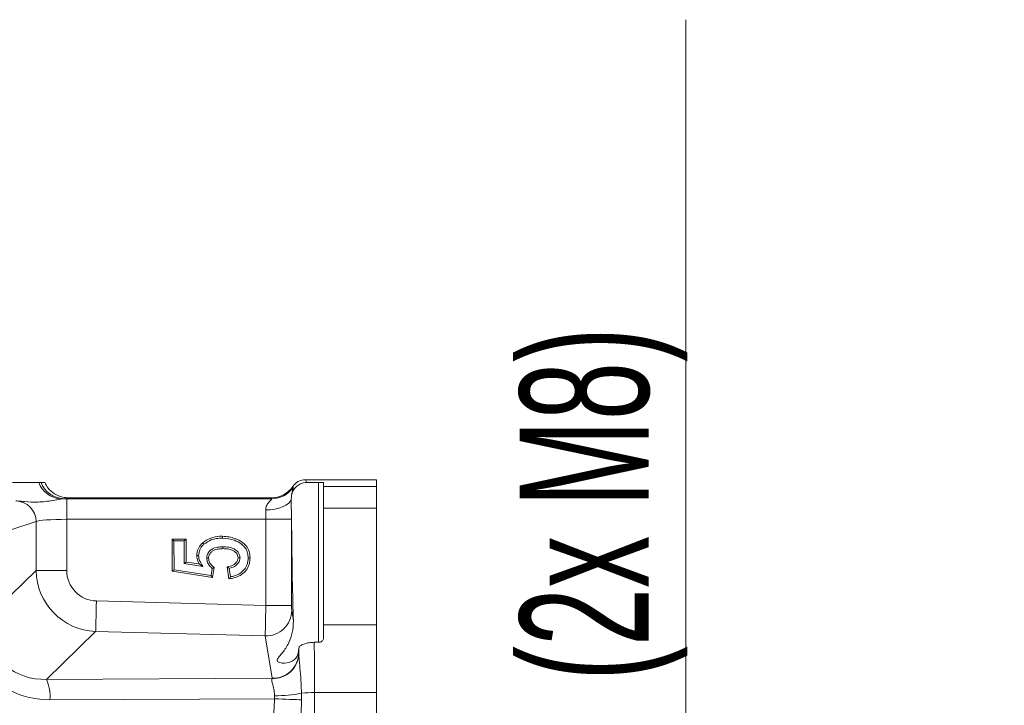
# Model space of a CAD drawing. Header units: millimetres. Extents: x 0 to 8410, y 0 to 5940.
# Tile 107 of 256: x 1213 to 1594, y 4704 to 4970. Entities that reach past the tile are written whole.
import ezdxf

# ---------------------------------------------------------------- set-up
doc = ezdxf.new("R2010")
doc.units = ezdxf.units.MM
doc.header["$LTSCALE"] = 10
doc.styles.add('SLDTEXTSTYLE0', font='TXT', dxfattribs={"width": 0.605})
doc.dimstyles.new('SLDDIMSTYLE15', dxfattribs={"dimtxt": 50, "dimasz": 50, "dimexe": 0, "dimexo": 0.0625, "dimgap": 12.5, "dimtad": 1, "dimtoh": 1, "dimdec": 1, "dimlfac": 0.5, "dimrnd": 1e-09, "dimzin": 12, "dimdsep": 46, "dimtxsty": 'SLDTEXTSTYLE0', "dimsah": 1, "dimcen": 0.09, "dimadec": 0, "dimazin": 0, "dimtfac": 1, "dimtofl": 0, "dimtmove": 0, "dimatfit": 3, "dimfxl": 0, "dimfrac": 2, "dimtolj": 1, "dimtzin": 12, "dimarcsym": 0})

# ---------------------------------------------------------------- blocks, each defined once
blk = doc.blocks.new('*D66')
at = {"color": 7, "linetype": 'Continuous', "lineweight": 0}
for p, q in [((1470.98, 4579.2), (1470.98, 4969.77)), ((1362.9, 4579.2), (1485.98, 4579.2)), ((1470.98, 4363.2), (1470.98, 4579.2)), ((1222.76, 4363.2), (1485.98, 4363.2))]:
    blk.add_line(p, q, dxfattribs=at)
for points in [[(1470.98, 4579.2), (1463.48, 4529.2), (1478.48, 4529.2)], [(1470.98, 4363.2), (1478.48, 4413.2), (1463.48, 4413.2)]]:
    blk.add_solid(points, dxfattribs=at)
at = {"color": 7, "linetype": 'Continuous', "lineweight": 0, "char_height": 50, "attachment_point": 1, "rotation": 90, "style": 'SLDTEXTSTYLE0'}
for s, insert in [(' (2x M8)', (1406.52, 4702.03)), ('108', (1406.52, 4587.45))]:
    blk.add_mtext(s, dxfattribs=dict(at, insert=insert))

msp = doc.modelspace()

# ---------------------------------------------------------------- linework, layer by layer
at = {"color": 7, "linetype": 'Continuous', "lineweight": 0}
for p, q in [((1220.79054, 4790.204191), (1219.911252, 4790.204191)), ((1222.203409, 4790.204191), (1220.79054, 4790.204191)), ((1323.370372, 4791.204193), (1350.97674, 4791.204193)), ((1328.376566, 4790.176042), (1323.884164, 4790.176042)), ((1330.37654, 4790.069678), (1330.37654, 4788.601109)), ((1350.97674, 4791.204193), (1350.97674, 4788.601109)), ((1330.37654, 4780.184724), (1330.37654, 4788.601109)), ((1350.97674, 4780.184724), (1350.97674, 4788.601109)), ((1231.82789, 4784.204193), (1310.153281, 4784.204193)), ((1317.960178, 4784.889647), (1317.850982, 4783.531838)), ((1317.850982, 4783.531838), (1317.922865, 4775.878766)), ((1330.37654, 4780.184724), (1330.37654, 4734.917306)), ((1350.97674, 4780.184724), (1350.97674, 4734.917306)), ((1317.922865, 4775.878766), (1317.998205, 4772.951522)), ((1271.638309, 4768.207037), (1277.038132, 4768.213116)), ((1272.36775, 4767.47992), (1271.638309, 4768.207037)), ((1271.662747, 4755.696886), (1271.638309, 4768.207037)), ((1272.36775, 4767.47992), (1276.311671, 4767.48436)), ((1272.389447, 4756.322109), (1272.36775, 4767.47992)), ((1276.311671, 4767.48436), (1277.038132, 4768.213116)), ((1276.311671, 4767.48436), (1276.32979, 4758.671381)), ((1277.038132, 4768.213116), (1277.056371, 4759.300792)), ((1297.977959, 4760.930889), (1297.249113, 4760.93837)), ((1272.389447, 4756.322109), (1271.662747, 4755.696886)), ((1287.338411, 4753.29835), (1271.662747, 4755.696886)), ((1286.743795, 4754.125752), (1272.389447, 4756.322109)), ((1276.32979, 4758.671381), (1277.056371, 4759.300792)), ((1276.32979, 4758.671381), (1283.549582, 4757.61544)), ((1277.056371, 4759.300792), (1282.176052, 4758.552008)), ((1283.549582, 4757.61544), (1282.176052, 4758.552008)), ((1287.216102, 4756.835573), (1286.743795, 4754.125752)), ((1288.008128, 4757.139661), (1287.338411, 4753.29835)), ((1293.633138, 4752.732196), (1293.024336, 4757.456222)), ((1294.261133, 4753.553965), (1293.83794, 4756.838002)), ((1286.743795, 4754.125752), (1287.338411, 4753.29835)), ((1330.37654, 4729.737916), (1330.37654, 4734.917306)), ((1350.97674, 4708.643162), (1350.97674, 4734.917306)), ((1328.376566, 4728.130408), (1326.762353, 4728.130408)), ((1350.97674, 4708.643162), (1350.97674, 4449.765229))]:
    msp.add_line(p, q, dxfattribs=at)
at = {"color": 8, "linetype": 'Continuous', "lineweight": 0}
for p, q in [((1323.370372, 4791.204193), (1323.884164, 4790.176042)), ((1328.376566, 4728.130408), (1328.376566, 4790.176042)), ((1318.414007, 4788.579189), (1318.58245, 4788.242125)), ((1330.37654, 4788.601109), (1350.97674, 4788.601109)), ((1229.476844, 4783.865684), (1228.380596, 4783.728131)), ((1231.82789, 4784.204193), (1229.476844, 4783.865684)), ((1230.749761, 4775.878766), (1230.749761, 4783.8678)), ((1230.749761, 4783.8678), (1310.321366, 4783.8678)), ((1310.321366, 4783.8678), (1310.153281, 4784.204193)), ((1350.97674, 4780.184724), (1330.37654, 4780.184724)), ((1218.897497, 4774.994575), (1209.432756, 4771.862858)), ((1218.897497, 4756.026619), (1218.897497, 4774.994575)), ((1230.749761, 4775.878766), (1230.749761, 4756.026619)), ((1308.001672, 4775.878766), (1230.749761, 4775.878766)), ((1308.001672, 4742.457756), (1308.001672, 4775.878766)), ((1308.001672, 4775.878766), (1317.922865, 4775.878766)), ((1317.998205, 4772.951522), (1317.998205, 4742.457756)), ((1199.788724, 4737.411835), (1218.897497, 4756.026619)), ((1218.897497, 4756.026619), (1230.749761, 4756.026619)), ((1242.291604, 4744.178423), (1308.001672, 4742.457756)), ((1308.001672, 4742.457756), (1317.998205, 4742.457756)), ((1318.042432, 4740.480536), (1318.696891, 4736.503445)), ((1330.37654, 4734.917306), (1350.97674, 4734.917306)), ((1241.981422, 4732.330226), (1222.885763, 4713.728138)), ((1307.787215, 4730.607041), (1241.981422, 4732.330226)), ((1310.493981, 4714.158722), (1307.787215, 4730.607041)), ((1320.662056, 4724.561729), (1320.749198, 4724.032217)), ((1222.885763, 4713.728138), (1310.493981, 4714.158722)), ((1311.352049, 4706.25759), (1224.219953, 4705.829346)), ((1311.352049, 4706.25759), (1311.390435, 4707.394787)), ((1321.812545, 4708.386489), (1321.811591, 4705.838197)), ((1350.97674, 4708.643162), (1326.925908, 4708.643162))]:
    msp.add_line(p, q, dxfattribs=at)
at = {"color": 8, "linetype": 'Continuous', "lineweight": 0, "flags": 128}
for points in [[(1307.950054, 4779.516333), (1309.728419, 4779.607677), (1311.450039, 4779.841074), (1313.06008, 4780.209088), (1314.507161, 4780.699992), (1315.745269, 4781.298109), (1316.734706, 4781.984412), (1317.44424, 4782.73698), (1317.850982, 4783.531838)], [(1241.981422, 4732.330226), (1241.995012, 4732.844644), (1242.017661, 4733.712056), (1242.048894, 4734.905475), (1242.087756, 4736.387723), (1242.132818, 4738.112622), (1242.182885, 4740.026438), (1242.23653, 4742.069595), (1242.291604, 4744.178423)], [(1311.352049, 4706.25759), (1312.861, 4706.189805), (1314.379608, 4706.123599), (1315.872704, 4706.060477), (1317.305838, 4706.001931), (1318.64575, 4705.9493), (1319.861566, 4705.903792), (1320.925032, 4705.866464), (1321.811591, 4705.838197)]]:
    msp.add_lwpolyline(points, dxfattribs=at)
at = {"color": 7, "linetype": 'Continuous', "lineweight": 0, "flags": 128}
for points in [[(1291.236912, 4768.599116), (1291.236197, 4768.817552), (1291.235482, 4769.035988), (1291.234528, 4769.327172)], [(1291.339909, 4765.20937), (1291.342055, 4764.84538), (1291.344081, 4764.481389)], [(1281.930481, 4761.794397), (1281.711971, 4761.793264), (1281.49346, 4761.792132), (1281.202112, 4761.790641)], [(1285.076176, 4760.789492), (1285.440241, 4760.793918), (1285.804306, 4760.798358)]]:
    msp.add_lwpolyline(points, dxfattribs=at)
at = {"color": 8, "linetype": 'Continuous', "lineweight": 0}
for centre, radius, start, end in [((1229.445427, 4793.896812), 10.224282, 201.1715711, 264.02195892), ((1229.851178, 4793.499791), 9.641377, 199.98770134, 267.77488584), ((1310.306937, 4793.882902), 10.015113, 270.08254537, 325.72077149), ((1210.874952, 4774.961924), 8.022611, 0.23318637, 89.13670008), ((1308.054867, 4740.591637), 9.988183, 268.46446522, 359.36266867), ((1310.822756, 4724.013376), 9.956999, 267.60186314, 358.90249937), ((1310.761613, 4724.14334), 9.988204, 268.46458709, 359.3625468), ((1208.74029, 4707.276741), 15.547184, 354.65820217, 24.51654504), ((1311.91696, 4757.121846), 49.729847, 269.39335768, 281.47771896), ((1326.496486, 4666.136121), 42.50921, 89.42119548, 96.32606606)]:
    msp.add_arc(centre, radius, start, end, dxfattribs=at)
at = {"color": 7, "linetype": 'Continuous', "lineweight": 0}
for centre, major_axis, ratio, start_param, end_param in [((1323.378653, 4785.195961), (2.686408, -5.376502), 0.9982882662, 2.6789040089, 3.651568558), ((1310.13956, 4794.217919), (-4.477346, 8.960837), 0.9982882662, 2.6789040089, 3.651568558), ((1197.24589, 4789.211057), (36.181333, -4.793208), 0.0399931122, 5.9493577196, 5.9899988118), ((1319.969147, 4800.059266), (0, 80), 0.0261859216, 1.916487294, 2.4888939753), ((1319.969147, 4800.059266), (0, 80), 0.0261859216, 3.4786884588, 3.5188601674)]:
    msp.add_ellipse(centre, major_axis=major_axis, ratio=ratio, start_param=start_param, end_param=end_param, dxfattribs=at)
at = {"color": 8, "linetype": 'Continuous', "lineweight": 0}
for centre, major_axis, ratio, start_param, end_param in [((1230.749692, 4782.81965), (20, 0), 0.0524077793, 1.5707963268, 1.6344779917), ((1307.530283, 4775.87877), (0, 8), 0.0589183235, 4.7123889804, 5.1844188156), ((1230.749692, 4774.830614), (12, 0), 0.0873462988, 1.5707963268, 2.9845130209), ((1242.899274, 4756.316262), (17.196143, 16.751741), 0.9997152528, 2.381208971, 3.9019763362), ((1242.899274, 4756.316262), (8.803242, 8.575739), 0.976415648, 2.381208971, 3.9019763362), ((1308.054002, 4742.456379), (0.261768, 11.997259), 0.0043657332, 1.570777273, 2.9844939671), ((1318.050575, 4742.456379), (-0.000036, 2.000686), 0.026176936, 1.5701103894, 2.9838270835), ((1225.892179, 4738.247552), (29.312217, 17.141578), 0.9387232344, 2.7962280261, 4.1603166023), ((1224.351223, 4738.247552), (22.257404, 13.699573), 0.9139865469, 2.7784501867, 4.1425387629), ((1320.093094, 4705.385762), (0, 32), 0.0261859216, 5.3264034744, 5.3995696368), ((1326.091038, 4705.385762), (0, 38), 0.0220513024, 4.7982154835, 5.3540704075), ((1320.673421, 4706.261841), (-0.00039, 18.000215), 0.0265488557, 6.0617793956, 6.123212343), ((1310.676848, 4706.261841), (0.051678, 8.000334), 0.1810125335, 0.1621618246, 0.223594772), ((1287.687241, 4579.204195), (0, 1510), 0.0260818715, 4.7617374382, 4.7982154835)]:
    msp.add_ellipse(centre, major_axis=major_axis, ratio=ratio, start_param=start_param, end_param=end_param, dxfattribs=at)
at = {"color": 7, "linetype": 'Continuous', "lineweight": 0}
for points, knots in [([(1219.911252, 4790.204191), (1219.014575, 4790.204191), (1217.250882, 4790.204191), (1213.59889, 4790.204191), (1210.837382, 4790.204191), (1209.657823, 4790.204191)], [0, 0, 0, 0, 0.3720386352, 0.7317705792, 1, 1, 1, 1]), ([(1222.203409, 4790.204191), (1222.624751, 4789.416019), (1223.568634, 4787.650373), (1225.985096, 4785.594369), (1228.780615, 4784.402829), (1230.627581, 4784.263941), (1231.367027, 4784.208336)], [0, 0, 0, 0, 0.23047411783, 0.51630393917, 0.80634907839, 1, 1, 1, 1]), ([(1317.960178, 4784.889647), (1318.037517, 4785.309348), (1318.240512, 4786.410957), (1319.15233, 4788.021679), (1320.708639, 4789.389525), (1322.382373, 4790.081963), (1323.467206, 4790.149922), (1323.884164, 4790.176042)], [0, 0, 0, 0, 0.1491675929, 0.3915267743, 0.6264774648, 0.8564354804, 1, 1, 1, 1]), ([(1328.376566, 4790.176042), (1328.598826, 4790.17489), (1329.043263, 4790.172585), (1329.636666, 4790.154702), (1330.088721, 4790.128299), (1330.339074, 4790.098281), (1330.36556, 4790.078061), (1330.37654, 4790.069678)], [0, 0, 0, 0, 0.2105011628, 0.4209245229, 0.6328291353, 0.8477826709, 1, 1, 1, 1]), ([(1283.49713, 4766.745993), (1284.501573, 4767.439386), (1286.485908, 4768.809224), (1289.29293, 4769.280497), (1290.851601, 4769.317967), (1291.234528, 4769.327172)], [0, 0, 0, 0, 0.4360555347, 0.8614526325, 1, 1, 1, 1]), ([(1283.976232, 4766.19763), (1284.893878, 4766.835326), (1286.358, 4767.852782), (1288.911276, 4768.494635), (1290.40339, 4768.561669), (1291.236912, 4768.599116)], [0, 0, 0, 0, 0.42567399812, 0.67917081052, 1, 1, 1, 1]), ([(1291.234528, 4769.327172), (1292.893571, 4769.152173), (1295.692544, 4768.856932), (1298.888454, 4767.086499), (1300.821935, 4765.132523), (1301.742258, 4763.017052), (1301.829858, 4761.562721), (1301.869665, 4760.901847)], [0, 0, 0, 0, 0.32855192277, 0.55430029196, 0.71120877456, 0.86876792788, 1, 1, 1, 1]), ([(1291.236912, 4768.599116), (1292.799075, 4768.435329), (1295.414146, 4768.161148), (1298.380203, 4766.534359), (1300.166105, 4764.780298), (1301.024005, 4762.854968), (1301.104256, 4761.517654), (1301.141535, 4760.896438)], [0, 0, 0, 0, 0.3345226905, 0.5599933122, 0.7129410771, 0.8666538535, 1, 1, 1, 1]), ([(1281.202112, 4761.790641), (1281.295282, 4762.661164), (1281.473977, 4764.330795), (1282.602302, 4765.91791), (1283.33995, 4766.600537), (1283.49713, 4766.745993)], [0, 0, 0, 0, 0.4615668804, 0.8852693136, 1, 1, 1, 1]), ([(1281.930481, 4761.794397), (1282.015302, 4762.579925), (1282.176395, 4764.071803), (1283.192243, 4765.473523), (1283.840787, 4766.072531), (1283.976232, 4766.19763)], [0, 0, 0, 0, 0.4680402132, 0.8889035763, 1, 1, 1, 1]), ([(1283.976232, 4766.19763), (1283.928292, 4766.252476), (1283.832399, 4766.362184), (1283.672927, 4766.544936), (1283.561052, 4766.672886), (1283.49713, 4766.745993)], [0, 0, 0, 0, 0.299963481, 0.6000196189, 1, 1, 1, 1]), ([(1291.339909, 4765.20937), (1290.652855, 4765.182515), (1289.27286, 4765.128574), (1287.44716, 4764.591922), (1286.101144, 4763.577293), (1285.299571, 4762.384631), (1285.08463, 4761.382864), (1285.077274, 4760.866559), (1285.076176, 4760.789492)], [0, 0, 0, 0, 0.2400750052, 0.4822073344, 0.6504785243, 0.8195275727, 0.9730616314, 1, 1, 1, 1]), ([(1291.344081, 4764.481389), (1290.733626, 4764.458691), (1289.508275, 4764.413129), (1287.90359, 4763.983753), (1286.726951, 4763.152253), (1286.02183, 4762.182769), (1285.812571, 4761.331306), (1285.805581, 4760.880589), (1285.804306, 4760.798358)], [0, 0, 0, 0, 0.24623397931, 0.49425954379, 0.6559065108, 0.81825530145, 0.96684180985, 1, 1, 1, 1]), ([(1297.977959, 4760.930889), (1297.923692, 4761.406116), (1297.821422, 4762.301706), (1296.951378, 4763.511256), (1295.595109, 4764.540134), (1293.598226, 4765.132684), (1292.117411, 4765.182968), (1291.339909, 4765.20937)], [0, 0, 0, 0, 0.1607748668, 0.3029884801, 0.4942133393, 0.7344366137, 1, 1, 1, 1]), ([(1297.249113, 4760.93837), (1297.212768, 4761.286488), (1297.141272, 4761.971274), (1296.466959, 4762.948933), (1295.341797, 4763.832445), (1293.52683, 4764.407916), (1292.133639, 4764.454812), (1291.344081, 4764.481389)], [0, 0, 0, 0, 0.1355639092, 0.2666689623, 0.4531115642, 0.6900642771, 1, 1, 1, 1]), ([(1282.176052, 4758.552008), (1281.970213, 4758.926321), (1281.594922, 4759.608776), (1281.263609, 4760.712502), (1281.22284, 4761.427256), (1281.202112, 4761.790641)], [0, 0, 0, 0, 0.3738886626, 0.6816815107, 1, 1, 1, 1]), ([(1283.549582, 4757.61544), (1283.338847, 4757.985174), (1282.917245, 4758.72487), (1282.350657, 4759.704324), (1282.0028, 4760.745077), (1281.957086, 4761.408372), (1281.930481, 4761.794397)], [0, 0, 0, 0, 0.2812523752, 0.5626798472, 0.7454879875, 1, 1, 1, 1]), ([(1285.076176, 4760.789492), (1285.14494, 4760.214985), (1285.280224, 4759.084714), (1286.174841, 4757.761027), (1286.901832, 4757.114891), (1287.216102, 4756.835573)], [0, 0, 0, 0, 0.3698237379, 0.7275815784, 1, 1, 1, 1]), ([(1285.804306, 4760.798358), (1285.850402, 4760.36658), (1285.947539, 4759.456682), (1286.761279, 4758.166915), (1287.56869, 4757.501705), (1288.008128, 4757.139661)], [0, 0, 0, 0, 0.2915697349, 0.6144323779, 1, 1, 1, 1]), ([(1293.024336, 4757.456222), (1293.766975, 4757.579476), (1294.964856, 4757.778286), (1296.318799, 4758.761561), (1297.116736, 4759.792637), (1297.20943, 4760.594904), (1297.249113, 4760.93837)], [0, 0, 0, 0, 0.3717421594, 0.5996220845, 0.8285908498, 1, 1, 1, 1]), ([(1301.869665, 4760.901847), (1301.807785, 4760.037719), (1301.686321, 4758.341533), (1300.470471, 4756.068403), (1298.621855, 4754.291123), (1296.245596, 4753.156424), (1294.503172, 4752.873478), (1293.633138, 4752.732196)], [0, 0, 0, 0, 0.2010873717, 0.3947120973, 0.5876011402, 0.7940794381, 1, 1, 1, 1]), ([(1293.83794, 4756.838002), (1294.530742, 4757.02333), (1295.751159, 4757.349796), (1297.041383, 4758.466803), (1297.834792, 4759.649159), (1297.930338, 4760.504552), (1297.977959, 4760.930889)], [0, 0, 0, 0, 0.3375748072, 0.594659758, 0.7979742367, 1, 1, 1, 1]), ([(1301.141535, 4760.896438), (1301.074397, 4760.028462), (1300.948814, 4758.404893), (1299.721247, 4756.315897), (1298.005054, 4754.775933), (1296.083677, 4753.92451), (1294.789049, 4753.661297), (1294.261133, 4753.553965)], [0, 0, 0, 0, 0.233990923, 0.4376853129, 0.6407169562, 0.8534936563, 1, 1, 1, 1]), ([(1301.141535, 4760.896438), (1301.21439, 4760.896981), (1301.360119, 4760.898067), (1301.602641, 4760.899843), (1301.772572, 4760.901118), (1301.869665, 4760.901847)], [0, 0, 0, 0, 0.2999693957, 0.6000248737, 1, 1, 1, 1]), ([(1287.216102, 4756.835573), (1287.348047, 4756.885625), (1287.611936, 4756.985729), (1287.876064, 4757.08835), (1288.008128, 4757.139661)], [0, 0, 0, 0, 0.4999998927, 1, 1, 1, 1]), ([(1293.83794, 4756.838002), (1293.702367, 4756.93911), (1293.431218, 4757.14133), (1293.159965, 4757.351256), (1293.024336, 4757.456222)], [0, 0, 0, 0, 0.4999899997, 1, 1, 1, 1]), ([(1294.261133, 4753.553965), (1294.156768, 4753.415816), (1293.948052, 4753.139533), (1293.738105, 4752.867969), (1293.633138, 4752.732196)], [0, 0, 0, 0, 0.5000304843, 1, 1, 1, 1]), ([(1318.696891, 4736.503445), (1318.615252, 4734.929758), (1318.449914, 4731.742705), (1316.810166, 4727.531767), (1314.9047, 4724.56233), (1313.175649, 4722.600023), (1312.150945, 4721.354971), (1312.541159, 4720.438927), (1314.864417, 4719.881049), (1317.387647, 4720.249313), (1319.363159, 4721.574885), (1320.371975, 4722.919193), (1320.576632, 4724.07803), (1320.662056, 4724.561729)], [0, 0, 0, 0, 0.1000216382, 0.2025651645, 0.3337267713, 0.4005526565, 0.4671979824, 0.5454493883, 0.6277446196, 0.7831232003, 0.8630025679, 0.9428171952, 1, 1, 1, 1]), ([(1330.37654, 4729.737916), (1330.353933, 4729.5566), (1330.308701, 4729.193841), (1329.951052, 4728.703341), (1329.427324, 4728.337429), (1328.868302, 4728.154412), (1328.510107, 4728.136927), (1328.376566, 4728.130408)], [0, 0, 0, 0, 0.22167350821, 0.44350073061, 0.66106595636, 0.87363980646, 1, 1, 1, 1]), ([(1326.762353, 4728.130408), (1326.096738, 4728.101497), (1324.765656, 4728.04368), (1322.988906, 4727.601028), (1321.632273, 4726.970573), (1320.883254, 4726.290716), (1320.782254, 4725.861309), (1320.740854, 4725.685292)], [0, 0, 0, 0, 0.2108323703, 0.4216177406, 0.6337744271, 0.8498813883, 1, 1, 1, 1])]:
    msp.add_open_spline(points, degree=3, knots=knots, dxfattribs=at)
at = {"color": 8, "linetype": 'Continuous', "lineweight": 0}
for points, knots in [([(1318.58245, 4788.242125), (1318.59276, 4788.2078), (1318.640721, 4788.048127), (1318.471221, 4787.413215), (1318.108833, 4786.246865), (1317.996984, 4785.225683), (1317.960178, 4784.889647)], [0, 0, 0, 0, 0.1127941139, 0.5246981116, 0.8435940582, 1, 1, 1, 1]), ([(1228.380596, 4783.728131), (1227.386597, 4783.538573), (1224.564179, 4783.000332), (1219.227733, 4782.406762), (1215.376535, 4782.551751), (1212.624979, 4782.982242), (1211.292162, 4782.984931), (1211.001788, 4782.985517)], [0, 0, 0, 0, 0.16459448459, 0.46735939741, 0.8059260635, 0.9577181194, 1, 1, 1, 1]), ([(1307.950054, 4779.516333), (1307.993091, 4779.983335), (1308.060386, 4780.713575), (1308.639378, 4781.921281), (1309.451837, 4782.912066), (1310.122606, 4783.554547), (1310.335194, 4783.803811), (1310.32554, 4783.848482), (1310.321366, 4783.8678)], [0, 0, 0, 0, 0.1841438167, 0.2879413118, 0.5879463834, 0.8073550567, 0.9166931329, 1, 1, 1, 1]), ([(1320.777928, 4723.822662), (1320.834106, 4722.949645), (1320.959249, 4721.004923), (1321.365867, 4717.044113), (1321.695594, 4712.675066), (1321.777281, 4709.679634), (1321.812545, 4708.386489)], [0, 0, 0, 0, 0.2254960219, 0.5023125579, 0.7851455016, 1, 1, 1, 1]), ([(1311.390435, 4707.394787), (1311.340506, 4708.049241), (1311.223779, 4709.579269), (1310.726339, 4711.670538), (1310.21447, 4713.35357), (1310.345423, 4713.839743), (1310.406123, 4714.065098)], [0, 0, 0, 0, 0.2064058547, 0.4825502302, 0.7601477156, 1, 1, 1, 1]), ([(1310.979997, 4696.991199), (1311.036507, 4698.502387), (1311.152023, 4701.591539), (1311.28442, 4704.679986), (1311.352049, 4706.25759)], [0, 0, 0, 0, 0.489191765, 1, 1, 1, 1]), ([(1321.811591, 4705.838197), (1321.788372, 4704.271782), (1321.742905, 4701.204606), (1321.703538, 4698.1368), (1321.684276, 4696.635731)], [0, 0, 0, 0, 0.5107027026, 1, 1, 1, 1])]:
    msp.add_open_spline(points, degree=3, knots=knots, dxfattribs=at)

# ---------------------------------------------------------------- dimensions: what is measured, and where the dimension line sits
at = {"color": 7, "linetype": 'Continuous', "lineweight": 0}
dim = msp.add_linear_dim(base=(1470.976735, 4579.204195), p1=(1222.757063, 4363.204195), p2=(1362.899335, 4579.204195), angle=90, text='<> (2x M8)', dimstyle='SLDDIMSTYLE15', dxfattribs=at)
dim.commit()
dim.dimension.update_dxf_attribs({"geometry": '*D66', "text_midpoint": (1470.976735, 4770.675595), "dimtype": 160})

doc.saveas('drawing.dxf')
